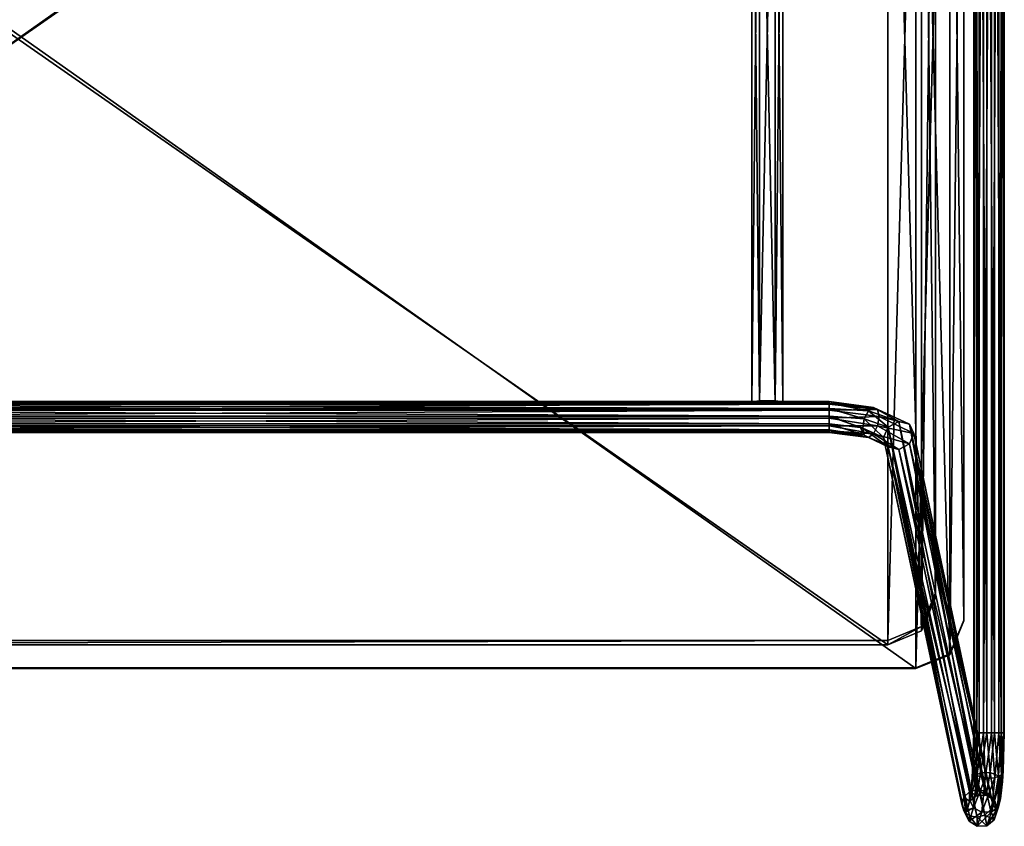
# Model space of a CAD drawing. Header units: millimetres. Extents: x -41 to 3008, y -710 to 56.
# Tile 17 of 28: x 1962 to 2311, y -585 to -298. Entities that reach past the tile are written whole.
import ezdxf

# ---------------------------------------------------------------- set-up
doc = ezdxf.new("R2010")
doc.units = ezdxf.units.MM
doc.header["$LTSCALE"] = 65.185185
doc.layers.add('Default', color=7, linetype='Continuous', true_color=0x000000)

msp = doc.modelspace()

# ---------------------------------------------------------------- meshes
at = {"layer": 'Default'}
mesh = msp.add_polyface(dxfattribs=at)
corners = [(2311.44, -551.58, 0.83), (2300.56, -44.92, -0.83), (2311.12, -551.58, -2), (2311.12, -551.58, -2), (2311.12, -551.58, -2), (2311.44, -44.92, 0.83), (2311.44, -44.92, 0.83), (2309.44, -551.58, -4.3), (2309.44, -551.58, -4.3), (2309.44, -551.58, -4.3), (2311.12, -44.92, -2), (2311.12, -44.92, -2), (2311.12, -44.92, -2), (2306.83, -551.58, -5.44), (2306.83, -551.58, -5.44), (2306.83, -551.58, -5.44), (2309.44, -44.92, -4.3), (2309.44, -44.92, -4.3), (2309.44, -44.92, -4.3), (2304, -551.58, -5.12), (2304, -551.58, -5.12), (2304, -551.58, -5.12), (2306.83, -44.92, -5.44), (2306.83, -44.92, -5.44), (2306.83, -44.92, -5.44), (2301.7, -551.58, -3.44), (2301.7, -551.58, -3.44), (2301.7, -551.58, -3.44), (2304, -44.92, -5.12), (2304, -44.92, -5.12), (2304, -44.92, -5.12), (2300.56, -551.58, -0.83), (2300.56, -551.58, -0.83), (2301.7, -44.92, -3.44), (2301.7, -44.92, -3.44), (2301.7, -44.92, -3.44)]
mesh.append_faces([[corners[k] for k in face] for face in [(0, 4, 5, 5), (2, 9, 11, 11), (6, 3, 10, 10), (7, 15, 17, 17), (12, 8, 16, 16), (13, 21, 23, 23), (18, 14, 22, 22), (19, 27, 29, 29), (24, 20, 28, 28), (25, 32, 34, 34), (30, 26, 33, 33), (35, 31, 1, 1)]])
mesh = msp.add_polyface(dxfattribs=at)
corners = [(2311.44, -44.92, 0.83), (2300.56, -551.58, -0.83), (2310.3, -551.58, 3.44), (2310.3, -551.58, 3.44), (2310.3, -551.58, 3.44), (2311.44, -551.58, 0.83), (2311.44, -551.58, 0.83), (2310.3, -44.92, 3.44), (2310.3, -44.92, 3.44), (2310.3, -44.92, 3.44), (2300.88, -551.58, 2), (2300.88, -551.58, 2), (2300.88, -551.58, 2), (2300.56, -44.92, -0.83), (2300.56, -44.92, -0.83), (2302.56, -551.58, 4.3), (2302.56, -551.58, 4.3), (2302.56, -551.58, 4.3), (2300.88, -44.92, 2), (2300.88, -44.92, 2), (2300.88, -44.92, 2), (2305.17, -551.58, 5.44), (2305.17, -551.58, 5.44), (2305.17, -551.58, 5.44), (2302.56, -44.92, 4.3), (2302.56, -44.92, 4.3), (2302.56, -44.92, 4.3), (2308, -551.58, 5.12), (2308, -551.58, 5.12), (2308, -551.58, 5.12), (2305.17, -44.92, 5.44), (2305.17, -44.92, 5.44), (2305.17, -44.92, 5.44), (2308, -44.92, 5.12), (2308, -44.92, 5.12), (2308, -44.92, 5.12)]
mesh.append_faces([[corners[k] for k in face] for face in [(2, 6, 8, 8), (5, 0, 9, 9), (1, 12, 13, 13), (10, 17, 19, 19), (14, 11, 18, 18), (15, 23, 25, 25), (20, 16, 24, 24), (21, 29, 31, 31), (26, 22, 30, 30), (27, 4, 34, 34), (32, 28, 33, 33), (35, 3, 7, 7)]])
mesh = msp.add_polyface(dxfattribs=at)
corners = [(1627, -96.61, 348.76), (2297, -511.6, 319.74), (2280, -528.56, 318.55), (2280, -528.56, 318.55), (2280, -528.56, 318.55), (1644, -528.56, 318.55), (1644, -528.56, 318.55), (1644, -528.56, 318.55), (2280, -79.65, 349.94), (2280, -79.65, 349.94), (2280, -79.65, 349.94), (2292.02, -84.62, 349.6), (2292.02, -84.62, 349.6), (2292.02, -84.62, 349.6), (2292.02, -523.59, 318.9), (2292.02, -523.59, 318.9), (2292.02, -523.59, 318.9), (1644, -79.65, 349.94), (1644, -79.65, 349.94), (1644, -79.65, 349.94), (1631.98, -523.59, 318.9), (1631.98, -523.59, 318.9), (1631.98, -523.59, 318.9), (1627, -511.6, 319.74), (1627, -511.6, 319.74), (1631.98, -84.62, 349.6), (1631.98, -84.62, 349.6), (1631.98, -84.62, 349.6), (2297, -96.61, 348.76), (2297, -96.61, 348.76)]
mesh.append_faces([[corners[k] for k in face] for face in [(2, 7, 9, 9), (3, 8, 13, 13), (14, 4, 12, 12), (10, 6, 17, 17), (18, 5, 22, 22), (23, 0, 27, 27), (24, 26, 20, 20), (25, 19, 21, 21), (28, 1, 16, 16), (29, 15, 11, 11)]])
mesh = msp.add_polyface(dxfattribs=at)
corners = [(2297, -96.89, 352.75), (1627, -511.88, 323.73), (2297, -511.88, 323.73), (2297, -511.88, 323.73), (2292.02, -84.9, 353.59), (2292.02, -84.9, 353.59), (2292.02, -84.9, 353.59), (2292.02, -523.87, 322.89), (2292.02, -523.87, 322.89), (2292.02, -523.87, 322.89), (2280, -528.83, 322.54), (2280, -528.83, 322.54), (2280, -528.83, 322.54), (2280, -79.93, 353.93), (2280, -79.93, 353.93), (2280, -79.93, 353.93), (1644, -528.83, 322.54), (1644, -528.83, 322.54), (1644, -528.83, 322.54), (1644, -79.93, 353.93), (1644, -79.93, 353.93), (1644, -79.93, 353.93), (1631.98, -523.87, 322.89), (1631.98, -523.87, 322.89), (1631.98, -523.87, 322.89), (1631.98, -84.9, 353.59), (1631.98, -84.9, 353.59), (1631.98, -84.9, 353.59), (1627, -96.89, 352.75), (1627, -96.89, 352.75)]
mesh.append_faces([[corners[k] for k in face] for face in [(2, 0, 6, 6), (7, 3, 5, 5), (10, 9, 14, 14), (15, 8, 4, 4), (16, 12, 20, 20), (21, 11, 13, 13), (22, 18, 26, 26), (27, 17, 19, 19), (1, 24, 28, 28), (29, 23, 25, 25)]])
mesh = msp.add_polyface(dxfattribs=at)
corners = [(2287, -501.9, 324.43), (1637, -106.87, 352.05), (2287, -106.87, 352.05), (2287, -106.87, 352.05), (2282.02, -513.89, 323.59), (2282.02, -513.89, 323.59), (2282.02, -513.89, 323.59), (2282.02, -94.87, 352.89), (2282.02, -94.87, 352.89), (2282.02, -94.87, 352.89), (2270, -89.91, 353.24), (2270, -89.91, 353.24), (2270, -89.91, 353.24), (2270, -518.86, 323.24), (2270, -518.86, 323.24), (2270, -518.86, 323.24), (1654, -89.91, 353.24), (1654, -89.91, 353.24), (1654, -89.91, 353.24), (1654, -518.86, 323.24), (1654, -518.86, 323.24), (1654, -518.86, 323.24), (1641.98, -94.87, 352.89), (1641.98, -94.87, 352.89), (1641.98, -94.87, 352.89), (1641.98, -513.89, 323.59), (1641.98, -513.89, 323.59), (1641.98, -513.89, 323.59), (1637, -501.9, 324.43), (1637, -501.9, 324.43)]
mesh.append_faces([[corners[k] for k in face] for face in [(2, 0, 6, 6), (7, 3, 5, 5), (10, 9, 14, 14), (15, 8, 4, 4), (16, 12, 20, 20), (21, 11, 13, 13), (22, 18, 26, 26), (27, 17, 19, 19), (1, 24, 28, 28), (29, 23, 25, 25)]])
mesh = msp.add_polyface(dxfattribs=at)
corners = [(1637, -503.44, 346.37), (2287, -108.4, 374), (1654, -520.39, 345.19), (1654, -520.39, 345.19), (1654, -520.39, 345.19), (2270, -520.39, 345.19), (2270, -520.39, 345.19), (2270, -520.39, 345.19), (1654, -91.44, 375.18), (1654, -91.44, 375.18), (1654, -91.44, 375.18), (2270, -91.44, 375.18), (2270, -91.44, 375.18), (2270, -91.44, 375.18), (2282.02, -515.43, 345.53), (2282.02, -515.43, 345.53), (2282.02, -515.43, 345.53), (1641.98, -515.43, 345.53), (1641.98, -515.43, 345.53), (1641.98, -515.43, 345.53), (1641.98, -96.41, 374.84), (1641.98, -96.41, 374.84), (1641.98, -96.41, 374.84), (1637, -108.4, 374), (1637, -108.4, 374), (2282.02, -96.41, 374.84), (2282.02, -96.41, 374.84), (2282.02, -96.41, 374.84), (2287, -503.44, 346.37), (2287, -503.44, 346.37)]
mesh.append_faces([[corners[k] for k in face] for face in [(2, 7, 9, 9), (10, 6, 11, 11), (12, 5, 16, 16), (17, 4, 21, 21), (22, 3, 8, 8), (0, 19, 23, 23), (24, 18, 20, 20), (25, 13, 15, 15), (1, 27, 28, 28), (29, 26, 14, 14)]])
mesh = msp.add_polyface(dxfattribs=at)
corners = [(2297, -96.89, 352.75), (2297, -511.6, 319.74), (2297, -511.88, 323.73), (2297, -511.88, 323.73), (2297, -96.61, 348.76), (2297, -96.61, 348.76)]
mesh.append_faces([[corners[k] for k in face] for face in [(0, 3, 4, 4), (5, 2, 1, 1)]])
mesh = msp.add_polyface(dxfattribs=at)
corners = [(2287, -501.9, 324.43), (2287, -108.4, 374), (2287, -106.87, 352.05), (2287, -106.87, 352.05), (2287, -503.44, 346.37), (2287, -503.44, 346.37)]
mesh.append_faces([[corners[k] for k in face] for face in [(0, 3, 4, 4), (2, 1, 5, 5)]])
mesh = msp.add_polyface(dxfattribs=at)
corners = [(2232.73, -434.01, 319.65), (2221.73, -172.07, 337.97), (2229.98, -171.74, 333.22), (2229.98, -171.74, 333.22), (2229.98, -171.74, 333.22), (2232.73, -172.07, 337.97), (2232.73, -172.07, 337.97), (2229.98, -433.68, 314.9), (2229.98, -433.68, 314.9), (2229.98, -433.68, 314.9), (2224.48, -171.74, 333.22), (2224.48, -171.74, 333.22), (2224.48, -171.74, 333.22), (2221.73, -434.01, 319.65), (2221.73, -434.01, 319.65), (2224.48, -433.68, 314.9), (2224.48, -433.68, 314.9), (2224.48, -433.68, 314.9)]
mesh.append_faces([[corners[k] for k in face] for face in [(2, 6, 8, 8), (5, 0, 9, 9), (1, 12, 13, 13), (10, 4, 16, 16), (11, 15, 14, 14), (3, 7, 17, 17)]])
mesh = msp.add_polyface(dxfattribs=at)
corners = [(2232.73, -172.07, 337.97), (2221.73, -434.01, 319.65), (2229.98, -172.41, 342.72), (2229.98, -172.41, 342.72), (2229.98, -172.41, 342.72), (2232.73, -434.01, 319.65), (2232.73, -434.01, 319.65), (2224.48, -172.41, 342.72), (2224.48, -172.41, 342.72), (2224.48, -172.41, 342.72), (2229.98, -434.34, 324.4), (2229.98, -434.34, 324.4), (2229.98, -434.34, 324.4), (2221.73, -172.07, 337.97), (2221.73, -172.07, 337.97), (2224.48, -434.34, 324.4), (2224.48, -434.34, 324.4), (2224.48, -434.34, 324.4)]
mesh.append_faces([[corners[k] for k in face] for face in [(0, 4, 5, 5), (2, 9, 11, 11), (6, 3, 10, 10), (7, 14, 16, 16), (8, 15, 12, 12), (13, 1, 17, 17)]])
mesh = msp.add_polyface(dxfattribs=at)
corners = [(2229.98, -433.68, 314.9), (2224.48, -434.34, 324.4), (2232.73, -434.01, 319.65), (2232.73, -434.01, 319.65), (2232.73, -434.01, 319.65), (2224.48, -433.68, 314.9), (2224.48, -433.68, 314.9), (2221.73, -434.01, 319.65), (2221.73, -434.01, 319.65), (2221.73, -434.01, 319.65), (2229.98, -434.34, 324.4), (2229.98, -434.34, 324.4)]
mesh.append_faces([[corners[k] for k in face] for face in [(0, 4, 5, 5), (6, 3, 7, 7), (8, 2, 11, 11), (1, 9, 10, 10)]])
mesh = msp.add_polyface(dxfattribs=at)
corners = [(2249.23, -437.01, 323.42), (1673.95, -441.88, 313.56), (2249.23, -434.87, 321.55), (2249.23, -434.87, 321.55), (2249.23, -434.87, 321.55), (1673.95, -437.01, 323.42), (1673.95, -437.01, 323.42), (2249.23, -439.09, 313), (2249.23, -439.09, 313), (2249.23, -439.09, 313), (2249.23, -441.88, 313.56), (2249.23, -441.88, 313.56), (1673.95, -439.09, 313), (1673.95, -439.09, 313), (1673.95, -439.09, 313), (2249.23, -433.96, 318.85), (2249.23, -433.96, 318.85), (2249.23, -433.96, 318.85), (1673.95, -434.87, 321.55), (1673.95, -434.87, 321.55), (1673.95, -434.87, 321.55), (2249.23, -434.51, 316.06), (2249.23, -434.51, 316.06), (2249.23, -434.51, 316.06), (1673.95, -433.96, 318.85), (1673.95, -433.96, 318.85), (1673.95, -433.96, 318.85), (2249.23, -436.39, 313.92), (2249.23, -436.39, 313.92), (2249.23, -436.39, 313.92), (1673.95, -434.51, 316.06), (1673.95, -434.51, 316.06), (1673.95, -434.51, 316.06), (1673.95, -436.39, 313.92), (1673.95, -436.39, 313.92), (1673.95, -436.39, 313.92)]
mesh.append_faces([[corners[k] for k in face] for face in [(0, 4, 5, 5), (7, 11, 13, 13), (10, 1, 14, 14), (2, 17, 19, 19), (6, 3, 18, 18), (15, 23, 25, 25), (16, 24, 20, 20), (21, 29, 31, 31), (22, 30, 26, 26), (27, 9, 34, 34), (28, 33, 32, 32), (8, 12, 35, 35)]])
mesh = msp.add_polyface(dxfattribs=at)
corners = [(1673.95, -437.01, 323.42), (2249.23, -441.88, 313.56), (2249.23, -439.8, 323.98), (2249.23, -439.8, 323.98), (2249.23, -439.8, 323.98), (2249.23, -437.01, 323.42), (2249.23, -437.01, 323.42), (1673.95, -439.8, 323.98), (1673.95, -439.8, 323.98), (1673.95, -439.8, 323.98), (2249.23, -444.02, 315.44), (2249.23, -444.02, 315.44), (2249.23, -444.02, 315.44), (1673.95, -441.88, 313.56), (1673.95, -441.88, 313.56), (2249.23, -444.93, 318.13), (2249.23, -444.93, 318.13), (2249.23, -444.93, 318.13), (1673.95, -444.02, 315.44), (1673.95, -444.02, 315.44), (1673.95, -444.02, 315.44), (2249.23, -444.38, 320.92), (2249.23, -444.38, 320.92), (2249.23, -444.38, 320.92), (1673.95, -444.93, 318.13), (1673.95, -444.93, 318.13), (1673.95, -444.93, 318.13), (2249.23, -442.5, 323.07), (2249.23, -442.5, 323.07), (2249.23, -442.5, 323.07), (1673.95, -444.38, 320.92), (1673.95, -444.38, 320.92), (1673.95, -444.38, 320.92), (1673.95, -442.5, 323.07), (1673.95, -442.5, 323.07), (1673.95, -442.5, 323.07)]
mesh.append_faces([[corners[k] for k in face] for face in [(2, 6, 8, 8), (5, 0, 9, 9), (1, 12, 13, 13), (10, 17, 19, 19), (11, 18, 14, 14), (15, 23, 25, 25), (16, 24, 20, 20), (21, 29, 31, 31), (22, 30, 26, 26), (27, 4, 34, 34), (28, 33, 32, 32), (3, 7, 35, 35)]])
mesh = msp.add_polyface(dxfattribs=at)
corners = [(2279.3, -445.29, 306.63), (2249.23, -441.88, 313.56), (2249.23, -437.01, 323.42), (2249.23, -437.01, 323.42), (2266.94, -439.25, 318.88), (2266.94, -439.25, 318.88), (2266.94, -439.25, 318.88), (2266.38, -436.75, 316.65), (2266.38, -436.75, 316.65), (2266.38, -436.75, 316.65), (2266.38, -436.75, 316.65), (2266.38, -436.75, 316.65), (2266.38, -436.75, 316.65), (2249.23, -434.87, 321.55), (2249.23, -434.87, 321.55), (2277.73, -442.01, 304.52), (2277.73, -442.01, 304.52), (2277.73, -442.01, 304.52), (2277.73, -442.01, 304.52), (2261.13, -443.38, 310.51), (2261.13, -443.38, 310.51), (2261.13, -443.38, 310.51), (2260.34, -443.18, 310.93), (2260.34, -443.18, 310.93), (2249.23, -439.09, 313), (2249.23, -439.09, 313), (2249.23, -439.09, 313), (2249.23, -439.09, 313), (2268.55, -446.73, 303.72), (2268.55, -446.73, 303.72), (2261.68, -440.09, 309.88), (2261.68, -440.09, 309.88), (2261.68, -440.09, 309.88), (2261.68, -440.09, 309.88), (2261.68, -440.09, 309.88), (2261.68, -440.09, 309.88), (2270.11, -443.03, 302.46), (2270.11, -443.03, 302.46), (2270.11, -443.03, 302.46), (2263.13, -437.26, 311.09), (2263.13, -437.26, 311.09), (2263.13, -437.26, 311.09), (2263.13, -437.26, 311.09), (2263.13, -437.26, 311.09), (2263.13, -437.26, 311.09), (2249.23, -436.39, 313.92), (2249.23, -436.39, 313.92), (2249.23, -436.39, 313.92), (2264.93, -435.99, 313.68), (2264.93, -435.99, 313.68), (2264.93, -435.99, 313.68), (2264.93, -435.99, 313.68), (2264.93, -435.99, 313.68), (2264.93, -435.99, 313.68), (2249.23, -434.51, 316.06), (2249.23, -434.51, 316.06), (2249.23, -434.51, 316.06), (2273.92, -441.05, 302.8), (2273.92, -441.05, 302.8), (2273.92, -441.05, 302.8), (2249.23, -433.96, 318.85), (2249.23, -433.96, 318.85), (2249.23, -433.96, 318.85)]
mesh.append_faces([[corners[k] for k in face] for face in [(2, 6, 12, 12), (3, 11, 13, 13), (4, 0, 18, 18), (7, 5, 17, 17), (19, 23, 26, 26), (28, 21, 34, 34), (35, 20, 25, 25), (22, 1, 27, 27), (29, 33, 36, 36), (41, 31, 46, 46), (32, 40, 37, 37), (47, 30, 24, 24), (49, 43, 55, 55), (44, 48, 58, 58), (56, 42, 45, 45), (38, 39, 57, 57), (9, 51, 61, 61), (52, 8, 16, 16), (62, 50, 54, 54), (59, 53, 15, 15), (14, 10, 60, 60)]])
mesh = msp.add_polyface(dxfattribs=at)
corners = [(2249.23, -437.01, 323.42), (2268.55, -446.73, 303.72), (2266.94, -439.25, 318.88), (2266.94, -439.25, 318.88), (2266.94, -439.25, 318.88), (2249.23, -439.8, 323.98), (2249.23, -439.8, 323.98), (2249.23, -439.8, 323.98), (2266.38, -442.55, 319.51), (2266.38, -442.55, 319.51), (2266.38, -442.55, 319.51), (2266.38, -442.55, 319.51), (2266.38, -442.55, 319.51), (2266.38, -442.55, 319.51), (2279.3, -445.29, 306.63), (2279.3, -445.29, 306.63), (2264.93, -445.37, 318.3), (2264.93, -445.37, 318.3), (2264.93, -445.37, 318.3), (2264.93, -445.37, 318.3), (2264.93, -445.37, 318.3), (2264.93, -445.37, 318.3), (2249.23, -442.5, 323.07), (2249.23, -442.5, 323.07), (2249.23, -442.5, 323.07), (2277.73, -448.97, 307.95), (2277.73, -448.97, 307.95), (2277.73, -448.97, 307.95), (2263.13, -446.65, 315.72), (2263.13, -446.65, 315.72), (2263.13, -446.65, 315.72), (2263.13, -446.65, 315.72), (2263.13, -446.65, 315.72), (2263.13, -446.65, 315.72), (2249.23, -444.38, 320.92), (2249.23, -444.38, 320.92), (2249.23, -444.38, 320.92), (2273.92, -450.92, 307.66), (2273.92, -450.92, 307.66), (2273.92, -450.92, 307.66), (2261.68, -445.89, 312.74), (2261.68, -445.89, 312.74), (2261.68, -445.89, 312.74), (2261.68, -445.89, 312.74), (2261.68, -445.89, 312.74), (2261.68, -445.89, 312.74), (2261.68, -445.89, 312.74), (2249.23, -444.93, 318.13), (2249.23, -444.93, 318.13), (2249.23, -444.93, 318.13), (2270.11, -449.98, 305.88), (2270.11, -449.98, 305.88), (2270.11, -449.98, 305.88), (2270.11, -449.98, 305.88), (2261.13, -443.38, 310.51), (2261.13, -443.38, 310.51), (2261.13, -443.38, 310.51), (2260.34, -443.18, 310.93), (2260.34, -443.18, 310.93), (2249.23, -441.88, 313.56), (2249.23, -441.88, 313.56), (2249.23, -444.02, 315.44), (2249.23, -444.02, 315.44)]
mesh.append_faces([[corners[k] for k in face] for face in [(2, 0, 7, 7), (8, 3, 6, 6), (4, 13, 14, 14), (18, 10, 23, 23), (11, 17, 26, 26), (24, 9, 5, 5), (15, 12, 25, 25), (29, 20, 35, 35), (21, 28, 38, 38), (36, 19, 22, 22), (27, 16, 37, 37), (45, 31, 48, 48), (32, 44, 51, 51), (49, 30, 34, 34), (39, 33, 50, 50), (56, 42, 57, 57), (43, 55, 52, 52), (58, 41, 59, 59), (60, 40, 61, 61), (62, 46, 47, 47), (53, 54, 1, 1)]])
mesh = msp.add_polyface(dxfattribs=at)
corners = [(2307.26, -576.49, 40.57), (2268.55, -446.73, 303.72), (2277.73, -442.01, 304.52), (2277.73, -442.01, 304.52), (2277.73, -442.01, 304.52), (2277.73, -442.01, 304.52), (2279.3, -445.29, 306.63), (2279.3, -445.29, 306.63), (2306.53, -574.06, 39.29), (2306.53, -574.06, 39.29), (2306.53, -574.06, 39.29), (2270.11, -443.03, 302.46), (2270.11, -443.03, 302.46), (2270.11, -443.03, 302.46), (2270.11, -443.03, 302.46), (2296.31, -576.95, 39.65), (2296.31, -576.95, 39.65), (2273.92, -441.05, 302.8), (2273.92, -441.05, 302.8), (2273.92, -441.05, 302.8), (2299.05, -572.56, 37.77), (2299.05, -572.56, 37.77), (2299.05, -572.56, 37.77), (2297.04, -574.45, 38.49), (2297.04, -574.45, 38.49), (2301.78, -571.79, 37.68), (2301.78, -571.79, 37.68), (2301.78, -571.79, 37.68), (2304.52, -572.34, 38.23), (2304.52, -572.34, 38.23)]
mesh.append_faces([[corners[k] for k in face] for face in [(2, 7, 9, 9), (6, 0, 10, 10), (1, 14, 15, 15), (11, 19, 21, 21), (16, 13, 23, 23), (24, 12, 20, 20), (17, 5, 26, 26), (22, 18, 25, 25), (27, 4, 28, 28), (29, 3, 8, 8)]])
mesh = msp.add_polyface(dxfattribs=at)
corners = [(2279.3, -445.29, 306.63), (2296.31, -576.95, 39.65), (2277.73, -448.97, 307.95), (2277.73, -448.97, 307.95), (2277.73, -448.97, 307.95), (2277.73, -448.97, 307.95), (2307.26, -576.49, 40.57), (2307.26, -576.49, 40.57), (2273.92, -450.92, 307.66), (2273.92, -450.92, 307.66), (2273.92, -450.92, 307.66), (2304.52, -580.88, 42.45), (2304.52, -580.88, 42.45), (2304.52, -580.88, 42.45), (2306.53, -578.99, 41.73), (2306.53, -578.99, 41.73), (2270.11, -449.98, 305.88), (2270.11, -449.98, 305.88), (2270.11, -449.98, 305.88), (2270.11, -449.98, 305.88), (2301.78, -581.65, 42.54), (2301.78, -581.65, 42.54), (2301.78, -581.65, 42.54), (2268.55, -446.73, 303.72), (2268.55, -446.73, 303.72), (2297.04, -579.39, 40.92), (2297.04, -579.39, 40.92), (2297.04, -579.39, 40.92), (2299.05, -581.11, 41.98), (2299.05, -581.11, 41.98)]
mesh.append_faces([[corners[k] for k in face] for face in [(0, 5, 6, 6), (2, 10, 12, 12), (7, 4, 14, 14), (15, 3, 11, 11), (8, 19, 21, 21), (13, 9, 20, 20), (16, 24, 26, 26), (22, 18, 28, 28), (29, 17, 25, 25), (27, 23, 1, 1)]])
mesh = msp.add_polyface(dxfattribs=at)
corners = [(2287, -503.44, 346.37), (2270, -518.86, 323.24), (2282.02, -513.89, 323.59), (2282.02, -513.89, 323.59), (2282.02, -513.89, 323.59), (2287, -501.9, 324.43), (2287, -501.9, 324.43), (2282.02, -515.43, 345.53), (2282.02, -515.43, 345.53), (2282.02, -515.43, 345.53), (2270, -520.39, 345.19), (2270, -520.39, 345.19)]
mesh.append_faces([[corners[k] for k in face] for face in [(2, 6, 8, 8), (5, 0, 9, 9), (1, 4, 10, 10), (11, 3, 7, 7)]])
mesh = msp.add_polyface(dxfattribs=at)
corners = [(2297, -511.88, 323.73), (2280, -528.56, 318.55), (2292.02, -523.87, 322.89), (2292.02, -523.87, 322.89), (2292.02, -523.87, 322.89), (2297, -511.6, 319.74), (2297, -511.6, 319.74), (2280, -528.83, 322.54), (2280, -528.83, 322.54), (2292.02, -523.59, 318.9), (2292.02, -523.59, 318.9), (2292.02, -523.59, 318.9)]
mesh.append_faces([[corners[k] for k in face] for face in [(0, 4, 5, 5), (2, 8, 10, 10), (6, 3, 9, 9), (7, 1, 11, 11)]])
mesh = msp.add_polyface(dxfattribs=at)
corners = [(1654, -518.86, 323.24), (2270, -520.39, 345.19), (2270, -518.86, 323.24), (2270, -518.86, 323.24), (1654, -520.39, 345.19), (1654, -520.39, 345.19)]
mesh.append_faces([[corners[k] for k in face] for face in [(0, 3, 4, 4), (2, 1, 5, 5)]])
mesh = msp.add_polyface(dxfattribs=at)
corners = [(2280, -528.83, 322.54), (1644, -528.56, 318.55), (1644, -528.83, 322.54), (1644, -528.83, 322.54), (2280, -528.56, 318.55), (2280, -528.56, 318.55)]
mesh.append_faces([[corners[k] for k in face] for face in [(0, 3, 4, 4), (5, 2, 1, 1)]])
mesh = msp.add_polyface(dxfattribs=at)
corners = [(2307.26, -576.49, 40.57), (2300.56, -551.58, -0.83), (2306.53, -578.99, 41.73), (2306.53, -578.99, 41.73), (2306.53, -578.99, 41.73), (2308.68, -579.29, 27.02), (2308.68, -579.29, 27.02), (2308.68, -579.29, 27.02), (2304.52, -580.88, 42.45), (2304.52, -580.88, 42.45), (2304.52, -580.88, 42.45), (2307.81, -582.57, 26.76), (2307.81, -582.57, 26.76), (2307.81, -582.57, 26.76), (2307.81, -582.57, 26.76), (2307.81, -582.57, 26.76), (2307.81, -582.57, 26.76), (2307.81, -582.57, 26.76), (2301.78, -581.65, 42.54), (2301.78, -581.65, 42.54), (2301.78, -581.65, 42.54), (2305.18, -584.69, 26.38), (2305.18, -584.69, 26.38), (2305.18, -584.69, 26.38), (2305.18, -584.69, 26.38), (2305.18, -584.69, 26.38), (2305.18, -584.69, 26.38), (2299.05, -581.11, 41.98), (2299.05, -581.11, 41.98), (2299.05, -581.11, 41.98), (2301.8, -584.84, 26.01), (2301.8, -584.84, 26.01), (2301.8, -584.84, 26.01), (2301.8, -584.84, 26.01), (2301.8, -584.84, 26.01), (2301.8, -584.84, 26.01), (2297.04, -579.39, 40.92), (2297.04, -579.39, 40.92), (2298.97, -582.98, 25.81), (2298.97, -582.98, 25.81), (2298.97, -582.98, 25.81), (2298.97, -582.98, 25.81), (2298.97, -582.98, 25.81), (2298.97, -582.98, 25.81), (2298.97, -582.98, 25.81), (2296.31, -576.95, 39.65), (2296.31, -576.95, 39.65), (2297.76, -579.8, 25.85), (2297.76, -579.8, 25.85), (2297.76, -579.8, 25.85), (2309.17, -578.66, 22.41), (2309.17, -578.66, 22.41), (2309.36, -577.9, 11.99), (2309.36, -577.9, 11.99), (2309.36, -577.9, 11.99), (2309.36, -577.9, 11.99), (2309.36, -577.9, 11.99), (2309.36, -577.9, 11.99), (2309.36, -577.9, 11.99), (2310.07, -575.12, 13.81), (2310.07, -575.12, 13.81), (2310.07, -575.12, 13.81), (2306.84, -579.7, 10.6), (2306.84, -579.7, 10.6), (2306.84, -579.7, 10.6), (2306.84, -579.7, 10.6), (2306.84, -579.7, 10.6), (2306.84, -579.7, 10.6), (2303.47, -579.84, 10.16), (2303.47, -579.84, 10.16), (2303.47, -579.84, 10.16), (2303.47, -579.84, 10.16), (2303.47, -579.84, 10.16), (2303.47, -579.84, 10.16), (2300.54, -578.25, 10.85), (2300.54, -578.25, 10.85), (2300.54, -578.25, 10.85), (2300.54, -578.25, 10.85), (2300.54, -578.25, 10.85), (2300.54, -578.25, 10.85), (2300.54, -578.25, 10.85), (2298.25, -579.16, 21.15), (2298.25, -579.16, 21.15), (2310.8, -568.92, 6.88), (2310.8, -568.92, 6.88), (2310.48, -566.61, 1.33), (2310.48, -566.61, 1.33), (2310.48, -566.61, 1.33), (2310.48, -566.61, 1.33), (2310.48, -566.61, 1.33), (2310.48, -566.61, 1.33), (2310.48, -566.61, 1.33), (2311.07, -565.02, 4.28), (2311.07, -565.02, 4.28), (2311.07, -565.02, 4.28), (2308.03, -567.64, -0.79), (2308.03, -567.64, -0.79), (2308.03, -567.64, -0.79), (2308.03, -567.64, -0.79), (2308.03, -567.64, -0.79), (2308.03, -567.64, -0.79), (2304.67, -567.71, -1.28), (2304.67, -567.71, -1.28), (2304.67, -567.71, -1.28), (2304.67, -567.71, -1.28), (2304.67, -567.71, -1.28), (2304.67, -567.71, -1.28), (2299.17, -575.55, 12.4), (2299.17, -575.55, 12.4), (2299.17, -575.55, 12.4), (2301.68, -566.81, 0.05), (2301.68, -566.81, 0.05), (2301.68, -566.81, 0.05), (2301.68, -566.81, 0.05), (2301.68, -566.81, 0.05), (2301.68, -566.81, 0.05), (2301.68, -566.81, 0.05), (2299.92, -569.24, 5.33), (2299.92, -569.24, 5.33), (2311.44, -551.58, 0.83), (2311.44, -551.58, 0.83), (2309.44, -551.58, -4.3), (2309.44, -551.58, -4.3), (2309.44, -551.58, -4.3), (2311.12, -551.58, -2), (2311.12, -551.58, -2), (2306.83, -551.58, -5.44), (2306.83, -551.58, -5.44), (2306.83, -551.58, -5.44), (2304, -551.58, -5.12), (2304, -551.58, -5.12), (2304, -551.58, -5.12), (2300.19, -565.27, 2.69), (2300.19, -565.27, 2.69), (2300.19, -565.27, 2.69), (2301.7, -551.58, -3.44), (2301.7, -551.58, -3.44), (2301.7, -551.58, -3.44)]
mesh.append_faces([[corners[k] for k in face] for face in [(0, 4, 5, 5), (2, 10, 11, 11), (6, 3, 17, 17), (8, 20, 25, 25), (12, 9, 24, 24), (18, 29, 34, 34), (26, 19, 33, 33), (27, 37, 44, 44), (35, 28, 43, 43), (36, 46, 38, 38), (39, 45, 49, 49), (7, 16, 50, 50), (13, 23, 52, 52), (51, 15, 59, 59), (60, 14, 58, 58), (21, 32, 62, 62), (53, 22, 67, 67), (30, 42, 68, 68), (63, 31, 73, 73), (40, 48, 74, 74), (69, 41, 80, 80), (75, 47, 82, 82), (61, 57, 83, 83), (54, 66, 85, 85), (84, 56, 92, 92), (93, 55, 91, 91), (64, 72, 95, 95), (86, 65, 100, 100), (70, 79, 101, 101), (96, 71, 106, 106), (109, 76, 81, 81), (77, 108, 110, 110), (102, 78, 116, 116), (111, 107, 118, 118), (94, 90, 119, 119), (87, 99, 122, 122), (120, 89, 124, 124), (125, 88, 121, 121), (97, 105, 127, 127), (123, 98, 126, 126), (103, 115, 130, 130), (128, 104, 129, 129), (134, 112, 117, 117), (113, 133, 136, 136), (131, 114, 135, 135), (137, 132, 1, 1)]])
mesh = msp.add_polyface(dxfattribs=at)
corners = [(2296.31, -576.95, 39.65), (2311.44, -551.58, 0.83), (2306.53, -574.06, 39.29), (2306.53, -574.06, 39.29), (2307.26, -576.49, 40.57), (2307.26, -576.49, 40.57), (2307.9, -575.56, 22.97), (2307.9, -575.56, 22.97), (2307.9, -575.56, 22.97), (2307.9, -575.56, 22.97), (2307.9, -575.56, 22.97), (2307.9, -575.56, 22.97), (2307.9, -575.56, 22.97), (2307.9, -575.56, 22.97), (2308.68, -579.29, 27.02), (2308.68, -579.29, 27.02), (2297.04, -574.45, 38.49), (2297.04, -574.45, 38.49), (2297.04, -574.45, 38.49), (2297.04, -574.45, 38.49), (2297.76, -579.8, 25.85), (2297.76, -579.8, 25.85), (2299.05, -572.56, 37.77), (2299.05, -572.56, 37.77), (2299.05, -572.56, 37.77), (2299.07, -575.96, 21.95), (2299.07, -575.96, 21.95), (2299.07, -575.96, 21.95), (2299.07, -575.96, 21.95), (2299.07, -575.96, 21.95), (2299.07, -575.96, 21.95), (2299.07, -575.96, 21.95), (2298.25, -579.16, 21.15), (2298.25, -579.16, 21.15), (2298.25, -579.16, 21.15), (2301.78, -571.79, 37.68), (2301.78, -571.79, 37.68), (2301.78, -571.79, 37.68), (2301.66, -573.89, 22.69), (2301.66, -573.89, 22.69), (2301.66, -573.89, 22.69), (2301.66, -573.89, 22.69), (2301.66, -573.89, 22.69), (2301.66, -573.89, 22.69), (2304.52, -572.34, 38.23), (2304.52, -572.34, 38.23), (2304.52, -572.34, 38.23), (2305.04, -573.73, 23.08), (2305.04, -573.73, 23.08), (2305.04, -573.73, 23.08), (2305.04, -573.73, 23.08), (2305.04, -573.73, 23.08), (2305.04, -573.73, 23.08), (2309.17, -578.66, 22.41), (2309.17, -578.66, 22.41), (2309.17, -578.66, 22.41), (2310.07, -575.12, 13.81), (2310.07, -575.12, 13.81), (2309.35, -566.93, 9.22), (2309.35, -566.93, 9.22), (2309.35, -566.93, 9.22), (2309.35, -566.93, 9.22), (2309.35, -566.93, 9.22), (2309.35, -566.93, 9.22), (2309.35, -566.93, 9.22), (2310.8, -568.92, 6.88), (2310.8, -568.92, 6.88), (2310.8, -568.92, 6.88), (2299.17, -575.55, 12.4), (2299.17, -575.55, 12.4), (2299.92, -569.24, 5.33), (2299.92, -569.24, 5.33), (2299.92, -569.24, 5.33), (2311.07, -565.02, 4.28), (2311.07, -565.02, 4.28), (2310.3, -551.58, 3.44), (2310.3, -551.58, 3.44), (2310.3, -551.58, 3.44), (2310.3, -551.58, 3.44), (2300.19, -565.27, 2.69), (2300.19, -565.27, 2.69), (2300.54, -567.19, 7.97), (2300.54, -567.19, 7.97), (2300.54, -567.19, 7.97), (2300.54, -567.19, 7.97), (2300.54, -567.19, 7.97), (2300.54, -567.19, 7.97), (2300.54, -567.19, 7.97), (2300.54, -567.19, 7.97), (2300.56, -551.58, -0.83), (2300.56, -551.58, -0.83), (2300.88, -551.58, 2), (2300.88, -551.58, 2), (2303.01, -565.86, 9.9), (2303.01, -565.86, 9.9), (2303.01, -565.86, 9.9), (2303.01, -565.86, 9.9), (2303.01, -565.86, 9.9), (2303.01, -565.86, 9.9), (2306.37, -565.76, 10.38), (2306.37, -565.76, 10.38), (2306.37, -565.76, 10.38), (2306.37, -565.76, 10.38), (2306.37, -565.76, 10.38), (2306.37, -565.76, 10.38), (2302.56, -551.58, 4.3), (2302.56, -551.58, 4.3), (2302.56, -551.58, 4.3), (2305.17, -551.58, 5.44), (2305.17, -551.58, 5.44), (2305.17, -551.58, 5.44), (2308, -551.58, 5.12), (2308, -551.58, 5.12), (2308, -551.58, 5.12)]
mesh.append_faces([[corners[k] for k in face] for face in [(2, 5, 6, 6), (4, 15, 7, 7), (0, 19, 20, 20), (16, 24, 25, 25), (21, 18, 32, 32), (33, 17, 31, 31), (22, 37, 42, 42), (26, 23, 41, 41), (35, 46, 50, 50), (43, 36, 49, 49), (44, 3, 13, 13), (51, 45, 12, 12), (14, 55, 8, 8), (53, 57, 59, 59), (9, 54, 58, 58), (56, 67, 60, 60), (68, 34, 30, 30), (70, 69, 29, 29), (65, 74, 77, 77), (61, 66, 76, 76), (73, 1, 78, 78), (79, 72, 85, 85), (89, 80, 84, 84), (71, 28, 86, 86), (90, 83, 91, 91), (27, 40, 87, 87), (38, 48, 93, 93), (88, 39, 98, 98), (52, 11, 103, 103), (94, 47, 102, 102), (104, 10, 64, 64), (81, 97, 106, 106), (92, 82, 105, 105), (95, 101, 109, 109), (107, 96, 108, 108), (99, 63, 112, 112), (110, 100, 111, 111), (113, 62, 75, 75)]])

doc.saveas('drawing.dxf')
